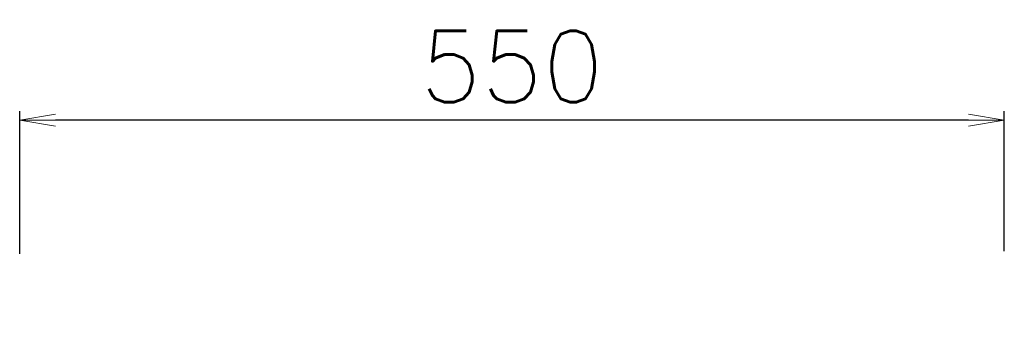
# Model space of a CAD drawing. Extents: x 27232 to 28850, y 10470 to 12144.
# Tile 7 of 7: x 28299 to 28850, y 11408 to 11589. Entities that reach past the tile are written whole.
import ezdxf

# ---------------------------------------------------------------- set-up
doc = ezdxf.new("R2010")
doc.units = 0
doc.header["$LTSCALE"] = 0.5
doc.layers.get('0').update_dxf_attribs({"linetype": 'CONTINUOUS'})
doc.layers.get('DEFPOINTS').update_dxf_attribs({"linetype": 'CONTINUOUS'})
doc.layers.add('04-寸法', color=4, linetype='CONTINUOUS', lineweight=9)
doc.styles.get("Standard").update_dxf_attribs({"font": 'txt.shx', "bigfont": 'bigfont.shx'})
doc.dimstyles.new('1-10', dxfattribs={"dimtxt": 40, "dimasz": 20, "dimexe": 5, "dimexo": 50, "dimgap": 10, "dimtad": 1, "dimdec": 0, "dimzin": 9, "dimdsep": 46, "dimtxsty": 'Standard', "dimblk1": 'OPEN', "dimblk2": 'OPEN', "dimsah": 1, "dimcen": 0, "dimclrt": 7, "dimadec": 0, "dimazin": 0, "dimtfac": 0.5, "dimtdec": 0, "dimtofl": 0, "dimtmove": 0, "dimatfit": 3, "dimldrblk": 'OPEN', "dimfxl": 1, "dimtolj": 1, "dimtzin": 9, "dimarcsym": 0})

# ---------------------------------------------------------------- blocks, each defined once
blk = doc.blocks.new('_OPEN')
at = {"color": 0, "linetype": 'ByBlock'}
for p, q in [((-1, 0.167), (0, 0)), ((0, 0), (-1, -0.167)), ((0, 0), (-1, 0))]:
    blk.add_line(p, q, dxfattribs=at)
blk = doc.blocks.new('*D362')
at = {"layer": '04-寸法', "color": 0, "lineweight": -2, "transparency": 16777216}
for p, q in [((28298.63, 11458.06), (28298.63, 11537.99)), ((28829.91, 11532.99), (28318.63, 11532.99)), ((28849.91, 11459.71), (28849.91, 11537.99))]:
    blk.add_line(p, q, dxfattribs=at)
at = {"layer": 'DEFPOINTS', "color": 0, "transparency": 16777216}
for p in [(28298.63, 11532.99), (28298.63, 11408.06), (28849.91, 11409.71)]:
    blk.add_point(p, dxfattribs=at)
at = {"layer": '04-寸法', "color": 0, "lineweight": -2, "transparency": 16777216, "xscale": 20, "yscale": 20, "zscale": 20, "rotation": 180}
blk.add_blockref('_OPEN', (28298.63, 11532.99), dxfattribs=at)
at = {"layer": '04-寸法', "color": 0, "lineweight": -2, "transparency": 16777216, "xscale": 20, "yscale": 20, "zscale": 20}
blk.add_blockref('_OPEN', (28849.91, 11532.99), dxfattribs=at)
at = {"layer": '04-寸法', "color": 7, "transparency": 16777216, "insert": (28574.27, 11562.99), "char_height": 40, "attachment_point": 5}
blk.add_mtext('\\A1;550', dxfattribs=at)

msp = doc.modelspace()

# ---------------------------------------------------------------- dimensions: what is measured, and where the dimension line sits
at = {"layer": '04-寸法', "color": 0}
dim = msp.add_linear_dim(base=(28298.63, 11532.99), p1=(28849.91, 11409.71), p2=(28298.63, 11408.06), text='550', dimstyle='1-10', dxfattribs=at)
dim.commit()
dim.dimension.update_dxf_attribs({"geometry": '*D362', "text_midpoint": (28574.27, 11562.99)})

doc.saveas('drawing.dxf')
